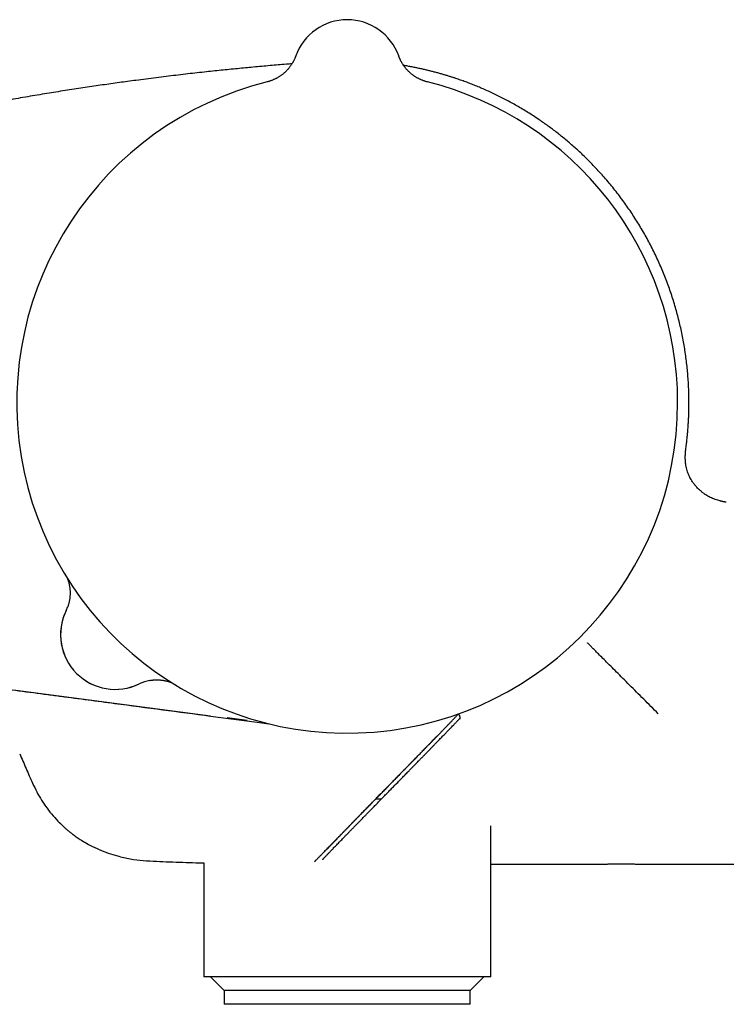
# Model space of a CAD drawing. Header units: millimetres. Extents: x 8 to 811, y 12 to 394.
# Tile 21 of 22: x 688 to 739, y 322 to 394. Entities that reach past the tile are written whole.
import ezdxf

# ---------------------------------------------------------------- set-up
doc = ezdxf.new("R2010")
doc.units = ezdxf.units.MM

msp = doc.modelspace()

# ---------------------------------------------------------------- linework, layer by layer
at = {"color": 7, "linetype": 'Continuous', "lineweight": 30}
for p, q in [((707.996, 391.199), (707.996, 391.199)), ((707.996, 391.199), (707.997, 391.199)), ((715.528, 391.199), (715.528, 391.199)), ((715.528, 391.199), (715.528, 391.199)), ((736.523, 362.369), (736.523, 362.37)), ((736.575, 362.804), (736.574, 362.803)), ((736.494, 361.758), (736.494, 361.772)), ((704.444, 342.595), (702.986, 342.787)), ((717.916, 341.024), (718.033, 341.145)), ((717.919, 341.028), (717.916, 341.024)), ((716.44, 339.512), (716.609, 339.685)), ((714.506, 337.535), (714.771, 337.806)), ((714.291, 337.315), (714.506, 337.536)), ((714.249, 336.85), (713.836, 336.85)), ((722.262, 323.85), (722.262, 334.906)), ((701.262, 332.196), (701.262, 323.85)), ((722.262, 323.85), (701.262, 323.85)), ((701.762, 323.85), (702.762, 322.85)), ((720.762, 322.85), (721.762, 323.85)), ((702.762, 322.85), (702.762, 321.85)), ((720.762, 322.85), (702.762, 322.85)), ((720.762, 321.85), (720.762, 322.85)), ((720.762, 321.85), (702.762, 321.85))]:
    msp.add_line(p, q, dxfattribs=at)
at = {"color": 7, "linetype": 'Continuous', "lineweight": 30, "flags": 128}
for points in [[(715.591, 391.037), (715.564, 391.103), (715.528, 391.199)], [(701.762, 342.923), (687.512, 344.805)], [(701.763, 342.932), (705.162, 342.484), (706.029, 342.37)]]:
    msp.add_lwpolyline(points, dxfattribs=at)
at = {"color": 7, "linetype": 'Continuous', "lineweight": 30}
for centre, radius, start, end in [((711.762, 389.85), 4, 19.69613, 160.30387), ((711.762, 365.85), 24.172, 104.03649, 0), ((711.762, 365.85), 24.172, 0, 75.96351), ((694.792, 348.88), 4, 153.86517, 296.13483), ((688.489, 351.924), 3, 334.22595, 340.03213), ((694.792, 348.88), 4, 154.22595, 295.77405), ((697.836, 342.577), 3, 99.79869, 115.64282)]:
    msp.add_arc(centre, radius, start, end, dxfattribs=at)
for points, knots in [([(707.996, 391.199), (707.996, 391.198), (707.996, 391.197), (707.994, 391.193), (707.992, 391.188), (707.99, 391.181), (707.986, 391.171), (707.981, 391.157), (707.973, 391.136), (707.961, 391.105), (707.943, 391.059), (707.917, 390.998), (707.884, 390.928), (707.849, 390.856), (707.814, 390.787), (707.776, 390.719), (707.734, 390.65), (707.69, 390.579), (707.644, 390.509), (707.594, 390.44), (707.543, 390.371), (707.489, 390.304), (707.433, 390.238), (707.375, 390.173), (707.315, 390.11), (707.253, 390.049), (707.189, 389.989), (707.123, 389.931), (707.056, 389.875), (706.987, 389.821), (706.916, 389.769), (706.844, 389.719), (706.77, 389.671), (706.695, 389.625), (706.618, 389.582), (706.54, 389.54), (706.461, 389.501), (706.381, 389.465), (706.3, 389.43), (706.218, 389.398), (706.132, 389.368), (706.041, 389.339), (705.963, 389.316), (705.915, 389.305), (705.9, 389.301)], [0, 0, 0, 0, 0.003398, 0.006622, 0.009597, 0.012551, 0.016026, 0.020763, 0.02786, 0.039088, 0.05508, 0.077472, 0.10615, 0.133311, 0.158067, 0.184633, 0.21206, 0.240085, 0.26852, 0.297245, 0.326179, 0.35527, 0.384481, 0.413785, 0.443164, 0.472603, 0.502091, 0.531621, 0.561185, 0.590778, 0.620396, 0.650036, 0.679695, 0.709371, 0.739062, 0.768765, 0.79848, 0.828206, 0.85794, 0.887684, 0.917435, 0.950496, 0.983536, 1, 1, 1, 1]), ([(717.625, 389.301), (717.603, 389.306), (717.552, 389.319), (717.472, 389.342), (717.387, 389.37), (717.303, 389.4), (717.221, 389.432), (717.139, 389.467), (717.059, 389.504), (716.98, 389.543), (716.903, 389.584), (716.827, 389.627), (716.752, 389.673), (716.68, 389.72), (716.609, 389.769), (716.539, 389.82), (716.472, 389.873), (716.406, 389.927), (716.343, 389.983), (716.281, 390.04), (716.221, 390.099), (716.164, 390.159), (716.108, 390.219), (716.055, 390.281), (716.004, 390.344), (715.955, 390.407), (715.908, 390.47), (715.864, 390.534), (715.822, 390.598), (715.783, 390.662), (715.746, 390.725), (715.711, 390.787), (715.679, 390.848), (715.65, 390.907), (715.624, 390.964), (715.6, 391.017), (715.58, 391.065), (715.564, 391.105), (715.552, 391.135), (715.544, 391.156), (715.539, 391.169), (715.535, 391.179), (715.533, 391.186), (715.531, 391.191), (715.53, 391.195), (715.529, 391.198), (715.528, 391.199), (715.528, 391.199)], [0, 0, 0, 0, 0.023223, 0.053422, 0.083543, 0.113582, 0.143538, 0.173407, 0.203184, 0.232867, 0.26245, 0.291928, 0.321297, 0.350548, 0.379677, 0.408675, 0.437533, 0.466241, 0.494788, 0.523162, 0.551347, 0.579328, 0.607085, 0.634596, 0.661835, 0.688771, 0.715368, 0.741583, 0.767364, 0.792647, 0.817356, 0.841394, 0.864639, 0.886936, 0.908083, 0.927795, 0.94562, 0.960636, 0.971447, 0.978454, 0.983185, 0.986635, 0.989436, 0.992057, 0.99488, 0.998196, 1, 1, 1, 1]), ([(707.716, 390.62), (707.58, 390.61), (707.247, 390.583), (706.714, 390.539), (706.114, 390.489), (705.505, 390.435), (704.903, 390.381), (704.31, 390.325), (703.726, 390.269), (703.133, 390.211), (702.532, 390.149), (701.923, 390.086), (701.286, 390.017), (700.621, 389.943), (699.926, 389.864), (699.221, 389.781), (698.506, 389.695), (697.779, 389.605), (697.04, 389.511), (696.345, 389.42), (695.694, 389.333), (695.089, 389.25), (694.475, 389.165), (693.854, 389.076), (693.225, 388.985), (692.587, 388.89), (691.94, 388.792), (691.285, 388.691), (690.62, 388.586), (689.946, 388.477), (689.262, 388.364), (688.568, 388.248), (687.864, 388.127), (687.202, 388.011), (686.581, 387.901), (686.005, 387.797), (685.421, 387.69), (684.831, 387.58), (684.232, 387.467), (683.804, 387.384), (683.575, 387.34), (683.548, 387.335)], [0, 0, 0, 0, 0.016774, 0.041049, 0.065723, 0.090798, 0.116275, 0.139985, 0.164038, 0.188436, 0.213184, 0.238286, 0.263746, 0.291936, 0.320568, 0.349649, 0.379191, 0.409205, 0.439703, 0.470698, 0.495411, 0.520448, 0.545818, 0.571529, 0.59759, 0.624012, 0.650805, 0.677981, 0.705549, 0.733524, 0.761918, 0.790743, 0.820016, 0.84975, 0.873446, 0.897445, 0.921754, 0.946383, 0.971339, 0.996632, 1, 1, 1, 1]), ([(736.575, 362.804), (736.588, 362.913), (736.614, 363.13), (736.647, 363.451), (736.675, 363.763), (736.699, 364.067), (736.718, 364.363), (736.734, 364.651), (736.749, 365.01), (736.761, 365.442), (736.764, 365.95), (736.756, 366.459), (736.738, 366.969), (736.71, 367.481), (736.671, 367.993), (736.621, 368.505), (736.561, 369.018), (736.49, 369.53), (736.408, 370.042), (736.316, 370.553), (736.213, 371.061), (736.1, 371.565), (735.977, 372.065), (735.844, 372.564), (735.699, 373.065), (735.543, 373.567), (735.374, 374.07), (735.194, 374.571), (735.003, 375.069), (734.8, 375.564), (734.587, 376.055), (734.363, 376.542), (734.128, 377.023), (733.884, 377.499), (733.629, 377.969), (733.365, 378.434), (733.092, 378.891), (732.811, 379.338), (732.523, 379.778), (732.226, 380.211), (731.917, 380.641), (731.598, 381.067), (731.267, 381.489), (730.928, 381.904), (730.579, 382.312), (730.222, 382.711), (729.857, 383.104), (729.504, 383.466), (729.165, 383.8), (728.843, 384.108), (728.514, 384.409), (728.181, 384.704), (727.844, 384.992), (727.511, 385.267), (727.184, 385.527), (726.863, 385.774), (726.542, 386.013), (726.221, 386.244), (725.871, 386.488), (725.493, 386.742), (725.085, 387.004), (724.679, 387.254), (724.274, 387.493), (723.872, 387.721), (723.473, 387.938), (723.076, 388.144), (722.683, 388.339), (722.294, 388.524), (721.908, 388.7), (721.526, 388.866), (721.151, 389.021), (720.782, 389.168), (720.42, 389.305), (720.062, 389.433), (719.757, 389.538), (719.5, 389.623), (719.286, 389.692), (719.062, 389.761), (718.827, 389.831), (718.583, 389.902), (718.329, 389.972), (718.072, 390.041), (717.813, 390.107), (717.552, 390.17), (717.284, 390.232), (717.006, 390.293), (716.72, 390.353), (716.423, 390.411), (716.144, 390.462), (715.962, 390.493), (715.884, 390.506)], [0, 0, 0, 0, 0.008674, 0.017128, 0.025349, 0.033338, 0.041094, 0.048617, 0.056026, 0.069285, 0.082584, 0.095921, 0.109297, 0.122712, 0.136165, 0.149658, 0.163159, 0.176699, 0.190277, 0.203892, 0.217546, 0.230992, 0.244474, 0.257992, 0.271545, 0.285411, 0.299314, 0.313254, 0.32723, 0.341243, 0.355278, 0.369314, 0.383319, 0.397326, 0.411334, 0.425343, 0.439353, 0.453114, 0.466875, 0.480636, 0.494398, 0.50844, 0.522482, 0.536524, 0.550565, 0.564605, 0.578644, 0.592681, 0.604353, 0.616024, 0.627693, 0.63936, 0.651, 0.662513, 0.673243, 0.683851, 0.694337, 0.704702, 0.714945, 0.727834, 0.740526, 0.753021, 0.765319, 0.777421, 0.789326, 0.801034, 0.812522, 0.823814, 0.834911, 0.845813, 0.85652, 0.866847, 0.876987, 0.88694, 0.896706, 0.902339, 0.908228, 0.914375, 0.920779, 0.927439, 0.934356, 0.941529, 0.948329, 0.955344, 0.962573, 0.970017, 0.977674, 0.985546, 0.993761, 1, 1, 1, 1]), ([(676.217, 365.85), (676.217, 364.649), (676.218, 362.245), (676.22, 358.64), (676.223, 355.936), (676.223, 354.283), (676.224, 353.758), (676.224, 353.457), (676.224, 353.232), (676.23, 353.007), (676.242, 352.781), (676.261, 352.556), (676.287, 352.33), (676.318, 352.104), (676.357, 351.878), (676.402, 351.653), (676.452, 351.432), (676.508, 351.216), (676.569, 351.004), (676.636, 350.794), (676.709, 350.585), (676.788, 350.377), (676.866, 350.189), (676.94, 350.021), (677.01, 349.87), (677.083, 349.722), (677.162, 349.571), (677.245, 349.418), (677.333, 349.264), (677.426, 349.112), (677.519, 348.965), (677.613, 348.824), (677.707, 348.687), (677.805, 348.553), (677.905, 348.421), (678.008, 348.291), (678.114, 348.163), (678.222, 348.037), (678.333, 347.914), (678.446, 347.793), (678.562, 347.674), (678.68, 347.558), (678.803, 347.441), (678.932, 347.325), (679.067, 347.209), (679.204, 347.096), (679.34, 346.988), (679.476, 346.885), (679.611, 346.788), (679.747, 346.693), (679.886, 346.602), (680.026, 346.513), (680.168, 346.427), (680.312, 346.344), (680.458, 346.264), (680.605, 346.187), (680.754, 346.113), (680.904, 346.042), (681.06, 345.973), (681.22, 345.905), (681.386, 345.84), (681.553, 345.779), (681.745, 345.713), (681.963, 345.644), (682.207, 345.576), (682.454, 345.515), (682.702, 345.462), (682.953, 345.418), (683.205, 345.381), (683.627, 345.326), (684.469, 345.214), (685.898, 345.026), (687.78, 344.777), (689.483, 344.552), (691.822, 344.242), (695.789, 343.719), (699.429, 343.239), (701.762, 342.931)], [0, 0, 0, 0, 0.084255, 0.168511, 0.252766, 0.273831, 0.284363, 0.289629, 0.294896, 0.300164, 0.305433, 0.31072, 0.316006, 0.321358, 0.32671, 0.332079, 0.337448, 0.342597, 0.347747, 0.352897, 0.358081, 0.363267, 0.368452, 0.372324, 0.376196, 0.380075, 0.383954, 0.388106, 0.392258, 0.396419, 0.400579, 0.404451, 0.408323, 0.412201, 0.41608, 0.419952, 0.423824, 0.427702, 0.431581, 0.435452, 0.439324, 0.443203, 0.447082, 0.451231, 0.455381, 0.459539, 0.463697, 0.467576, 0.471455, 0.475341, 0.479227, 0.483107, 0.486986, 0.490872, 0.494758, 0.498637, 0.502517, 0.506403, 0.510289, 0.514448, 0.518606, 0.522774, 0.526941, 0.532856, 0.538772, 0.544711, 0.550649, 0.556602, 0.562556, 0.568511, 0.586389, 0.622145, 0.669534, 0.719485, 0.742585, 0.834984, 1, 1, 1, 1]), ([(736.494, 361.758), (736.494, 361.766), (736.494, 361.781), (736.494, 361.806), (736.493, 361.833), (736.493, 361.861), (736.494, 361.887), (736.494, 361.91), (736.494, 361.928), (736.495, 361.946), (736.495, 361.966), (736.496, 361.986), (736.496, 362.008), (736.497, 362.03), (736.499, 362.055), (736.5, 362.08), (736.501, 362.103), (736.502, 362.125), (736.504, 362.145), (736.505, 362.164), (736.506, 362.183), (736.508, 362.202), (736.509, 362.22), (736.511, 362.237), (736.512, 362.25), (736.513, 362.26), (736.513, 362.266), (736.513, 362.27), (736.514, 362.274), (736.514, 362.277), (736.514, 362.279), (736.515, 362.283), (736.515, 362.286), (736.515, 362.291), (736.516, 362.297), (736.517, 362.306), (736.518, 362.315), (736.519, 362.324), (736.519, 362.333), (736.52, 362.343), (736.521, 362.353), (736.522, 362.362), (736.523, 362.367), (736.523, 362.37)], [0, 0, 0, 0, 0.045769, 0.086047, 0.121039, 0.151057, 0.176591, 0.18955, 0.2015, 0.212712, 0.223517, 0.234603, 0.247211, 0.264926, 0.286348, 0.311843, 0.341625, 0.368628, 0.398502, 0.428786, 0.455587, 0.478878, 0.50411, 0.52345, 0.537074, 0.543502, 0.545907, 0.547947, 0.549863, 0.551938, 0.5544, 0.557391, 0.567226, 0.578339, 0.590342, 0.622183, 0.654843, 0.691511, 0.741347, 0.797103, 0.858791, 0.92642, 1, 1, 1, 1]), ([(736.524, 362.37), (736.525, 362.387), (736.532, 362.46), (736.55, 362.605), (736.566, 362.732), (736.575, 362.804)], [0, 0, 0, 0, 0.119074, 0.507543, 1, 1, 1, 1]), ([(739.035, 358.657), (738.977, 358.673), (738.854, 358.706), (738.673, 358.767), (738.492, 358.839), (738.32, 358.919), (738.151, 359.009), (737.986, 359.11), (737.825, 359.22), (737.672, 359.339), (737.527, 359.465), (737.391, 359.598), (737.262, 359.739), (737.139, 359.89), (737.025, 360.049), (736.923, 360.211), (736.833, 360.375), (736.755, 360.54), (736.685, 360.711), (736.626, 360.889), (736.577, 361.071), (736.541, 361.248), (736.517, 361.419), (736.502, 361.583), (736.495, 361.696), (736.495, 361.753), (736.495, 361.756)], [0, 0, 0, 0, 0.0418502, 0.0888648, 0.1328746, 0.1769168, 0.220926, 0.2661867, 0.311484, 0.3567436, 0.4007673, 0.4448256, 0.4888478, 0.534243, 0.5796783, 0.6250703, 0.6674429, 0.709852, 0.7522237, 0.7960142, 0.8398462, 0.8836359, 0.9217731, 0.9599124, 0.9983908, 1, 1, 1, 1]), ([(739.494, 358.565), (739.491, 358.565), (739.487, 358.566), (739.477, 358.567), (739.466, 358.569), (739.453, 358.571), (739.438, 358.573), (739.423, 358.576), (739.407, 358.578), (739.393, 358.581), (739.377, 358.583), (739.359, 358.587), (739.337, 358.59), (739.313, 358.595), (739.29, 358.599), (739.269, 358.603), (739.25, 358.607), (739.232, 358.611), (739.216, 358.614), (739.201, 358.617), (739.186, 358.62), (739.167, 358.625), (739.144, 358.63), (739.118, 358.636), (739.091, 358.642), (739.063, 358.649), (739.045, 358.654), (739.035, 358.656)], [0, 0, 0, 0, 0.067375, 0.128409, 0.183279, 0.232228, 0.275594, 0.313862, 0.339647, 0.363369, 0.385555, 0.406847, 0.435076, 0.463647, 0.490399, 0.51521, 0.538081, 0.560095, 0.57831, 0.598877, 0.62234, 0.64907, 0.699223, 0.759047, 0.828951, 0.909204, 1, 1, 1, 1]), ([(691.284, 353.011), (691.287, 353.005), (691.295, 352.984), (691.309, 352.945), (691.328, 352.892), (691.348, 352.832), (691.368, 352.766), (691.388, 352.695), (691.407, 352.62), (691.425, 352.54), (691.441, 352.459), (691.455, 352.375), (691.466, 352.291), (691.476, 352.205), (691.483, 352.119), (691.487, 352.032), (691.489, 351.945), (691.488, 351.857), (691.485, 351.77), (691.479, 351.682), (691.471, 351.595), (691.46, 351.507), (691.446, 351.42), (691.43, 351.334), (691.412, 351.248), (691.391, 351.162), (691.367, 351.077), (691.341, 350.993), (691.321, 350.934), (691.309, 350.903), (691.308, 350.9)], [0, 0, 0, 0, 0.008727, 0.032733, 0.059426, 0.088942, 0.121177, 0.15576, 0.192161, 0.229859, 0.268441, 0.307621, 0.347207, 0.387073, 0.427137, 0.467345, 0.50766, 0.548057, 0.588517, 0.629027, 0.669579, 0.710165, 0.750779, 0.791418, 0.832077, 0.872754, 0.913448, 0.954155, 0.994875, 1, 1, 1, 1]), ([(734.512, 343.1), (734.335, 343.278), (733.98, 343.633), (733.448, 344.165), (732.924, 344.689), (732.413, 345.2), (731.923, 345.69), (731.461, 346.152), (731.031, 346.582), (730.639, 346.973), (730.292, 347.321), (729.994, 347.618), (729.753, 347.86), (729.569, 348.044), (729.445, 348.168), (729.373, 348.24), (729.344, 348.269), (729.341, 348.272), (729.339, 348.274)], [0, 0, 0, 0, 0.062527, 0.125038, 0.187546, 0.250024, 0.312504, 0.375007, 0.437508, 0.500002, 0.5625, 0.624983, 0.687473, 0.749958, 0.812431, 0.874954, 0.93746, 1, 1, 1, 1]), ([(697.325, 345.533), (697.336, 345.535), (697.376, 345.542), (697.445, 345.552), (697.531, 345.562), (697.617, 345.569), (697.703, 345.574), (697.788, 345.577), (697.873, 345.577), (697.957, 345.575), (698.041, 345.57), (698.124, 345.563), (698.206, 345.554), (698.286, 345.543), (698.366, 345.53), (698.443, 345.515), (698.518, 345.498), (698.59, 345.481), (698.659, 345.462), (698.723, 345.442), (698.783, 345.423), (698.837, 345.405), (698.882, 345.388), (698.908, 345.378), (698.919, 345.374)], [0, 0, 0, 0, 0.020821, 0.074276, 0.127513, 0.180517, 0.233272, 0.285757, 0.337947, 0.389812, 0.441314, 0.492406, 0.543024, 0.593084, 0.642466, 0.691006, 0.738468, 0.784528, 0.82876, 0.870666, 0.909769, 0.945743, 0.978501, 1, 1, 1, 1]), ([(718.045, 341.157), (718.07, 341.182), (718.122, 341.236), (718.2, 341.316), (718.278, 341.397), (718.355, 341.476), (718.43, 341.553), (718.503, 341.628), (718.575, 341.702), (718.645, 341.774), (718.714, 341.845), (718.782, 341.916), (718.85, 341.987), (718.918, 342.057), (718.986, 342.127), (719.053, 342.197), (719.121, 342.267), (719.189, 342.337), (719.257, 342.408), (719.327, 342.48), (719.396, 342.552), (719.466, 342.624), (719.534, 342.696), (719.602, 342.767), (719.67, 342.837), (719.733, 342.903), (719.789, 342.962), (719.839, 343.014), (719.874, 343.05), (719.892, 343.069), (719.893, 343.071)], [0, 0, 0, 0, 0.030113, 0.062995, 0.09578, 0.128487, 0.161134, 0.193741, 0.226286, 0.258675, 0.2914, 0.324709, 0.358648, 0.393272, 0.42864, 0.464821, 0.501892, 0.539941, 0.579095, 0.620494, 0.662558, 0.705363, 0.748972, 0.793454, 0.83889, 0.885373, 0.922444, 0.957974, 0.995656, 1, 1, 1, 1]), ([(720.002, 342.767), (719.999, 342.764), (719.992, 342.757), (719.98, 342.743), (719.965, 342.727), (719.947, 342.708), (719.928, 342.687), (719.906, 342.664), (719.882, 342.639), (719.856, 342.611), (719.829, 342.583), (719.811, 342.564), (719.803, 342.555)], [0, 0, 0, 0, 0.080289, 0.177827, 0.277845, 0.379677, 0.482966, 0.58752, 0.693999, 0.803144, 0.91515, 1, 1, 1, 1]), ([(719.881, 343.083), (719.885, 343.079), (719.896, 343.068), (719.912, 343.05), (719.93, 343.028), (719.945, 343.004), (719.96, 342.978), (719.972, 342.949), (719.982, 342.918), (719.991, 342.885), (719.997, 342.85), (720.001, 342.812), (720.002, 342.774), (720.001, 342.739), (720, 342.719), (719.999, 342.711)], [0, 0, 0, 0, 0.036659, 0.098488, 0.164307, 0.234456, 0.308912, 0.38722, 0.468896, 0.553563, 0.641672, 0.734097, 0.831565, 0.933376, 1, 1, 1, 1]), ([(719.893, 343.071), (719.9, 343.064), (719.913, 343.05), (719.93, 343.028), (719.945, 343.004), (719.96, 342.978), (719.972, 342.949), (719.982, 342.918), (719.991, 342.885), (719.997, 342.85), (720.001, 342.813), (720.002, 342.785), (720.002, 342.77), (720.002, 342.767)], [0, 0, 0, 0, 0.074546, 0.155518, 0.241818, 0.333416, 0.429753, 0.530232, 0.634392, 0.742785, 0.856488, 0.976396, 1, 1, 1, 1]), ([(714.914, 337.531), (714.914, 337.532), (714.99, 337.609), (715.142, 337.764), (715.371, 337.998), (715.599, 338.231), (715.83, 338.467), (716.051, 338.693), (716.3, 338.948), (716.438, 339.089), (716.799, 339.458), (716.667, 339.323), (716.954, 339.617), (717.057, 339.722), (717.244, 339.913), (717.404, 340.077), (717.569, 340.246), (717.73, 340.412), (717.89, 340.576), (718.045, 340.735), (718.195, 340.889), (718.332, 341.03), (718.458, 341.16), (718.573, 341.278), (718.684, 341.393), (718.791, 341.503), (718.894, 341.609), (719.01, 341.73), (719.139, 341.864), (719.278, 342.008), (719.409, 342.144), (719.522, 342.262), (719.618, 342.362), (719.697, 342.444), (719.76, 342.51), (719.794, 342.545), (719.805, 342.558)], [0, 0, 0, 0, 0.000345, 0.036173, 0.072004, 0.107837, 0.143669, 0.179523, 0.215384, 0.251238, 0.287082, 0.287158, 0.315919, 0.3447, 0.373484, 0.402257, 0.431011, 0.4612, 0.491419, 0.521646, 0.551861, 0.582047, 0.608233, 0.634436, 0.660654, 0.686879, 0.713098, 0.739293, 0.779428, 0.819579, 0.859734, 0.899873, 0.928261, 0.956653, 0.985036, 1, 1, 1, 1]), ([(718.315, 341.457), (718.314, 341.455), (718.288, 341.428), (718.236, 341.374), (718.158, 341.293), (718.076, 341.207), (717.989, 341.117), (717.9, 341.024), (717.806, 340.928), (717.707, 340.826), (717.604, 340.718), (717.493, 340.605), (717.376, 340.483), (717.287, 340.392), (717.237, 340.341), (717.23, 340.334)], [0, 0, 0, 0, 0.007475, 0.098623, 0.189773, 0.280892, 0.371966, 0.458717, 0.545553, 0.632405, 0.719216, 0.805948, 0.8957, 0.985538, 1, 1, 1, 1]), ([(716.611, 339.687), (716.622, 339.698), (716.672, 339.75), (716.76, 339.84), (716.874, 339.956), (716.983, 340.068), (717.088, 340.176), (717.19, 340.28), (717.288, 340.381), (717.385, 340.48), (717.481, 340.578), (717.574, 340.674), (717.666, 340.768), (717.757, 340.861), (717.841, 340.947), (717.894, 341.002), (717.919, 341.027)], [0, 0, 0, 0, 0.022589, 0.106924, 0.188911, 0.268799, 0.3468, 0.422013, 0.496606, 0.570931, 0.644978, 0.71874, 0.792209, 0.865381, 0.938249, 1, 1, 1, 1]), ([(716.611, 339.687), (716.622, 339.698), (716.672, 339.75), (716.76, 339.84), (716.874, 339.956), (716.983, 340.068), (717.088, 340.176), (717.19, 340.28), (717.288, 340.381), (717.385, 340.48), (717.481, 340.578), (717.574, 340.674), (717.666, 340.768), (717.757, 340.861), (717.841, 340.947), (717.894, 341.002), (717.919, 341.027)], [0, 0, 0, 0, 0.02257, 0.106907, 0.188896, 0.268785, 0.346788, 0.422002, 0.496597, 0.570923, 0.644972, 0.718735, 0.792206, 0.865379, 0.938249, 1, 1, 1, 1]), ([(687.802, 340.172), (687.958, 339.812), (688.271, 339.091), (688.673, 338.153), (689.05, 337.377), (689.4, 336.765), (689.798, 336.184), (690.235, 335.631), (690.56, 335.292), (690.722, 335.123)], [0, 0, 0, 0, 0.200556, 0.401245, 0.521041, 0.640763, 0.760621, 0.880519, 1, 1, 1, 1]), ([(716.899, 339.994), (716.883, 339.977), (716.819, 339.912), (716.704, 339.793), (716.553, 339.639), (716.398, 339.48), (716.24, 339.318), (716.079, 339.153), (715.915, 338.986), (715.749, 338.816), (715.563, 338.626), (715.357, 338.415), (715.129, 338.182), (714.894, 337.942), (714.652, 337.694), (714.404, 337.441), (714.241, 337.274), (714.159, 337.191)], [0, 0, 0, 0, 0.020384, 0.080461, 0.140571, 0.200685, 0.260767, 0.320765, 0.38078, 0.440802, 0.500809, 0.580731, 0.660663, 0.740594, 0.827067, 0.913538, 1, 1, 1, 1]), ([(715.836, 338.894), (715.852, 338.911), (715.916, 338.976), (716.023, 339.086), (716.161, 339.227), (716.295, 339.364), (716.387, 339.458), (716.431, 339.503), (716.433, 339.505)], [0, 0, 0, 0, 0.0814318, 0.3148699, 0.5362549, 0.7708211, 0.9939855, 1, 1, 1, 1]), ([(714.782, 337.818), (714.797, 337.833), (714.861, 337.898), (714.997, 338.038), (715.186, 338.23), (715.385, 338.434), (715.566, 338.619), (715.714, 338.77), (715.802, 338.86), (715.836, 338.894)], [0, 0, 0, 0, 0.042325, 0.182588, 0.387008, 0.576586, 0.747492, 0.903034, 1, 1, 1, 1]), ([(715.578, 338.209), (715.543, 338.174), (715.415, 338.043), (715.193, 337.816), (715.008, 337.627), (714.916, 337.533)], [0, 0, 0, 0, 0.156648, 0.578347, 1, 1, 1, 1]), ([(714.156, 337.188), (714.075, 337.105), (713.913, 336.939), (713.675, 336.696), (713.44, 336.456), (713.21, 336.22), (712.983, 335.988), (712.762, 335.762), (712.548, 335.542), (712.35, 335.34), (712.167, 335.152), (711.997, 334.977), (711.831, 334.807), (711.67, 334.642), (711.506, 334.474), (711.339, 334.302), (711.171, 334.13), (711.01, 333.964), (710.854, 333.803), (710.704, 333.65), (710.562, 333.503), (710.426, 333.363), (710.301, 333.235), (710.187, 333.117), (710.082, 333.008), (709.984, 332.907), (709.892, 332.812), (709.806, 332.723), (709.728, 332.641), (709.656, 332.567), (709.59, 332.498), (709.529, 332.435), (709.475, 332.379), (709.428, 332.329), (709.388, 332.288), (709.368, 332.266), (709.359, 332.257)], [0, 0, 0, 0, 0.030862, 0.061739, 0.092616, 0.123478, 0.154652, 0.185826, 0.216401, 0.246976, 0.273357, 0.299753, 0.326154, 0.352551, 0.378933, 0.409406, 0.439894, 0.470382, 0.500855, 0.531814, 0.562788, 0.593762, 0.624721, 0.653316, 0.681922, 0.710528, 0.739123, 0.767954, 0.796784, 0.825147, 0.85351, 0.883579, 0.913659, 0.943741, 0.973812, 1, 1, 1, 1]), ([(710.114, 332.6), (710.115, 332.601), (710.128, 332.614), (710.157, 332.645), (710.203, 332.692), (710.254, 332.746), (710.311, 332.806), (710.375, 332.872), (710.446, 332.945), (710.523, 333.026), (710.608, 333.113), (710.697, 333.205), (710.793, 333.304), (710.893, 333.408), (711, 333.518), (711.113, 333.634), (711.232, 333.757), (711.357, 333.885), (711.486, 334.019), (711.624, 334.16), (711.77, 334.31), (711.924, 334.469), (712.085, 334.634), (712.255, 334.809), (712.436, 334.995), (712.628, 335.191), (712.826, 335.395), (713.008, 335.581), (713.171, 335.748), (713.315, 335.895), (713.483, 336.067), (713.678, 336.267), (713.89, 336.484), (714.096, 336.695), (714.296, 336.899), (714.498, 337.106), (714.703, 337.316), (714.842, 337.457), (714.911, 337.528)], [0, 0, 0, 0, 0.00244, 0.030241, 0.058196, 0.086151, 0.113826, 0.141502, 0.170383, 0.199276, 0.228168, 0.257049, 0.285404, 0.31377, 0.342135, 0.37049, 0.399077, 0.427665, 0.455804, 0.483942, 0.513818, 0.543708, 0.573597, 0.603473, 0.635756, 0.668055, 0.700354, 0.732636, 0.754396, 0.776159, 0.797919, 0.829853, 0.861788, 0.88942, 0.917067, 0.944719, 0.972366, 1, 1, 1, 1]), ([(710.341, 333.253), (710.341, 333.253), (710.341, 333.254), (710.343, 333.255), (710.346, 333.259), (710.35, 333.264), (710.358, 333.271), (710.368, 333.282), (710.38, 333.296), (710.395, 333.311), (710.412, 333.329), (710.431, 333.349), (710.452, 333.371), (710.475, 333.395), (710.5, 333.422), (710.527, 333.45), (710.556, 333.48), (710.587, 333.512), (710.62, 333.546), (710.654, 333.582), (710.691, 333.62), (710.729, 333.659), (710.769, 333.701), (710.811, 333.744), (710.855, 333.789), (710.9, 333.837), (710.948, 333.886), (710.997, 333.936), (711.048, 333.989), (711.101, 334.044), (711.155, 334.1), (711.211, 334.157), (711.268, 334.216), (711.328, 334.277), (711.388, 334.34), (711.451, 334.404), (711.515, 334.47), (711.581, 334.538), (711.648, 334.608), (711.718, 334.679), (711.789, 334.752), (711.861, 334.826), (711.936, 334.903), (712.012, 334.981), (712.089, 335.06), (712.168, 335.142), (712.249, 335.224), (712.33, 335.308), (712.414, 335.394), (712.498, 335.48), (712.584, 335.569), (712.671, 335.658), (712.759, 335.748), (712.849, 335.84), (712.939, 335.933), (713.032, 336.027), (713.125, 336.123), (713.22, 336.22), (713.316, 336.318), (713.414, 336.418), (713.512, 336.519), (713.613, 336.622), (713.714, 336.726), (713.818, 336.832), (713.922, 336.939), (714.028, 337.047), (714.135, 337.156), (714.22, 337.243), (714.269, 337.294), (714.283, 337.307)], [0, 0, 0, 0, 0.007887, 0.015458, 0.023914, 0.032073, 0.046478, 0.061485, 0.077093, 0.093081, 0.109278, 0.125552, 0.141786, 0.158111, 0.174412, 0.190675, 0.206887, 0.223045, 0.239147, 0.255192, 0.271185, 0.287127, 0.303024, 0.318881, 0.334703, 0.350481, 0.36624, 0.382013, 0.39776, 0.413448, 0.429049, 0.44454, 0.459997, 0.475447, 0.49086, 0.506239, 0.521593, 0.536926, 0.552246, 0.567605, 0.582976, 0.598339, 0.613698, 0.629061, 0.644432, 0.659818, 0.675076, 0.690377, 0.705688, 0.720969, 0.73619, 0.751319, 0.766371, 0.78148, 0.796578, 0.811671, 0.826767, 0.841869, 0.856983, 0.872117, 0.887276, 0.902467, 0.917697, 0.932971, 0.948296, 0.96368, 0.979042, 0.994361, 1, 1, 1, 1]), ([(714.934, 337.532), (714.934, 337.532), (714.931, 337.528), (714.928, 337.525), (714.925, 337.522)], [0, 0, 0, 0, 0.019987, 1, 1, 1, 1]), ([(690.697, 335.148), (690.706, 335.138), (690.726, 335.119), (690.762, 335.083), (690.803, 335.043), (690.85, 334.998), (690.903, 334.948), (690.959, 334.895), (691.019, 334.84), (691.083, 334.782), (691.152, 334.721), (691.224, 334.658), (691.298, 334.595), (691.404, 334.506), (691.541, 334.395), (691.704, 334.269), (691.858, 334.156), (692.004, 334.053), (692.145, 333.958), (692.253, 333.887), (692.329, 333.839), (692.374, 333.812), (692.414, 333.787), (692.45, 333.765), (692.482, 333.745), (692.513, 333.726), (692.547, 333.706), (692.584, 333.684), (692.623, 333.661), (692.662, 333.639), (692.699, 333.617), (692.735, 333.597), (692.758, 333.584), (692.769, 333.578)], [0, 0, 0, 0, 0.028483, 0.056184, 0.08358, 0.111164, 0.139417, 0.168787, 0.19756, 0.22793, 0.260131, 0.294262, 0.328552, 0.362279, 0.439554, 0.513711, 0.578423, 0.640589, 0.700335, 0.757682, 0.776264, 0.794581, 0.812614, 0.825966, 0.839316, 0.852809, 0.866586, 0.885616, 0.905656, 0.92694, 0.949661, 0.973972, 1, 1, 1, 1]), ([(692.407, 333.791), (692.598, 333.679), (692.99, 333.447), (693.616, 333.155), (694.273, 332.902), (695.029, 332.671), (695.885, 332.477), (696.841, 332.35), (697.804, 332.306), (698.766, 332.265), (699.728, 332.233), (700.56, 332.21), (701.072, 332.199), (701.262, 332.196)], [0, 0, 0, 0, 0.072656, 0.14976, 0.226832, 0.303913, 0.409554, 0.515099, 0.620703, 0.726275, 0.831799, 0.937306, 1, 1, 1, 1]), ([(710.112, 332.598), (710.109, 332.594), (710.098, 332.583), (710.081, 332.565), (710.062, 332.544), (710.044, 332.525), (710.028, 332.508), (710.013, 332.493), (710, 332.479), (709.989, 332.467), (709.979, 332.456), (709.972, 332.448), (709.966, 332.441), (709.962, 332.436), (709.958, 332.43), (709.953, 332.424), (709.949, 332.416), (709.945, 332.411), (709.943, 332.407), (709.943, 332.407)], [0, 0, 0, 0, 0.03084, 0.113063, 0.196126, 0.280085, 0.365029, 0.451122, 0.538687, 0.628415, 0.722061, 0.825717, 0.870407, 0.902513, 0.927726, 0.955917, 0.980346, 0.99872, 1, 1, 1, 1]), ([(722.262, 332.106), (722.393, 332.106), (722.66, 332.106), (723.059, 332.106), (723.456, 332.106), (723.841, 332.106), (724.212, 332.106), (724.571, 332.106), (724.918, 332.106), (725.252, 332.106), (725.573, 332.106), (725.879, 332.106), (726.172, 332.106), (726.452, 332.106), (726.723, 332.106), (726.983, 332.106), (727.233, 332.106), (727.47, 332.106), (727.695, 332.106), (727.908, 332.106), (728.108, 332.106), (728.29, 332.106), (728.454, 332.106), (728.601, 332.106), (728.739, 332.106), (728.867, 332.106), (728.984, 332.106), (729.091, 332.106), (729.188, 332.106), (729.275, 332.106), (729.356, 332.106), (729.429, 332.106), (729.494, 332.106), (729.546, 332.106), (729.586, 332.106), (729.615, 332.106), (729.631, 332.106), (729.64, 332.106), (729.646, 332.106), (729.657, 332.106), (729.669, 332.106), (729.682, 332.106), (729.696, 332.106), (729.711, 332.106), (729.727, 332.106), (729.744, 332.106), (729.761, 332.106), (729.778, 332.106), (729.796, 332.106), (729.815, 332.106), (729.834, 332.106), (729.855, 332.106), (729.877, 332.106), (729.9, 332.105), (729.924, 332.105), (729.948, 332.105), (729.973, 332.105), (729.999, 332.105), (730.025, 332.105), (730.051, 332.105), (730.077, 332.105), (730.103, 332.105), (730.13, 332.105), (730.158, 332.105), (730.188, 332.105), (730.22, 332.105), (730.255, 332.106), (730.292, 332.106), (730.329, 332.106), (730.371, 332.107), (730.419, 332.107), (730.472, 332.107), (730.526, 332.108), (730.581, 332.108), (730.636, 332.109), (730.694, 332.11), (730.752, 332.11), (730.813, 332.11), (730.874, 332.111), (730.937, 332.111), (730.995, 332.112), (731.047, 332.112), (731.091, 332.112), (731.136, 332.112), (731.183, 332.113), (731.236, 332.113), (731.295, 332.113), (731.359, 332.113), (731.428, 332.113), (731.503, 332.113), (731.583, 332.113), (731.669, 332.112), (731.761, 332.112), (731.858, 332.112), (731.96, 332.112), (732.068, 332.112), (732.181, 332.112), (732.3, 332.111), (732.423, 332.111), (732.552, 332.111), (732.686, 332.111), (732.825, 332.11), (732.968, 332.11), (733.132, 332.11), (733.316, 332.11), (733.521, 332.109), (733.757, 332.109), (734.027, 332.109), (734.331, 332.108), (734.647, 332.108), (734.977, 332.107), (735.32, 332.107), (735.677, 332.106), (736.046, 332.106), (736.427, 332.105), (736.819, 332.105), (737.223, 332.104), (737.639, 332.103), (738.067, 332.103), (738.507, 332.102), (738.958, 332.102), (739.421, 332.101), (739.896, 332.1), (740.383, 332.1), (740.844, 332.099), (741.28, 332.098), (741.687, 332.098), (742.101, 332.097), (742.523, 332.097), (742.952, 332.096), (743.387, 332.096), (744.01, 332.095), (744.815, 332.094), (745.798, 332.093), (746.771, 332.092), (747.734, 332.091), (748.687, 332.09), (749.63, 332.089), (750.594, 332.088), (751.577, 332.087), (752.58, 332.087), (753.571, 332.086), (754.549, 332.085), (755.473, 332.085), (756.342, 332.084), (757.158, 332.084), (757.965, 332.083), (758.763, 332.083), (759.548, 332.082), (760.319, 332.082), (761.076, 332.082), (761.825, 332.082), (762.612, 332.081), (763.436, 332.081), (764.295, 332.081), (765.142, 332.081), (765.978, 332.081), (766.801, 332.08), (767.601, 332.08), (768.378, 332.08), (769.132, 332.08), (769.875, 332.08), (770.518, 332.08), (771.063, 332.08), (771.512, 332.08), (771.954, 332.081), (772.387, 332.081), (772.831, 332.081), (773.285, 332.081), (773.747, 332.081), (774.199, 332.081), (774.639, 332.081), (774.98, 332.081), (775.223, 332.081), (775.374, 332.081), (775.526, 332.081), (775.679, 332.081), (775.833, 332.081), (775.988, 332.081), (776.154, 332.082), (776.33, 332.082), (776.516, 332.082), (776.703, 332.082), (776.867, 332.082), (776.966, 332.083), (777.004, 332.083)], [0, 0, 0, 0, 0.006328, 0.012932, 0.019337, 0.025543, 0.031536, 0.037331, 0.042928, 0.048326, 0.053525, 0.058438, 0.06316, 0.067689, 0.072028, 0.076257, 0.080286, 0.084116, 0.087746, 0.091177, 0.094408, 0.097439, 0.099971, 0.102345, 0.10456, 0.106617, 0.108515, 0.110225, 0.111782, 0.113186, 0.114437, 0.115674, 0.116712, 0.117554, 0.118198, 0.118645, 0.118896, 0.118967, 0.119046, 0.119243, 0.11962, 0.120144, 0.120823, 0.121665, 0.122669, 0.123835, 0.125164, 0.126655, 0.128278, 0.130059, 0.131996, 0.134091, 0.136543, 0.139181, 0.142002, 0.145008, 0.148198, 0.151571, 0.155127, 0.158546, 0.162119, 0.165844, 0.169721, 0.173749, 0.177928, 0.1831, 0.188209, 0.19322, 0.198135, 0.202954, 0.209121, 0.215128, 0.220975, 0.226488, 0.231854, 0.237074, 0.24215, 0.247081, 0.25187, 0.256517, 0.261022, 0.263948, 0.266812, 0.269614, 0.272332, 0.27494, 0.277443, 0.279848, 0.282162, 0.284395, 0.286556, 0.288655, 0.290704, 0.292715, 0.294703, 0.296679, 0.298658, 0.300654, 0.302681, 0.304732, 0.306838, 0.30901, 0.311254, 0.313558, 0.316663, 0.319865, 0.323166, 0.327742, 0.332493, 0.337422, 0.342526, 0.347917, 0.353491, 0.359249, 0.365191, 0.371316, 0.377625, 0.384118, 0.390794, 0.397654, 0.404698, 0.411926, 0.419337, 0.426932, 0.434711, 0.440951, 0.447305, 0.453773, 0.460353, 0.467048, 0.473855, 0.480722, 0.496217, 0.511557, 0.526741, 0.54177, 0.556642, 0.571358, 0.585919, 0.601755, 0.617403, 0.632862, 0.648133, 0.663215, 0.676093, 0.68883, 0.701426, 0.713882, 0.726197, 0.738155, 0.749977, 0.761664, 0.773221, 0.78681, 0.800216, 0.813439, 0.826479, 0.839337, 0.852011, 0.863938, 0.875698, 0.887292, 0.898719, 0.905816, 0.912836, 0.919732, 0.926497, 0.933133, 0.940515, 0.947729, 0.954776, 0.961654, 0.968365, 0.970721, 0.973064, 0.975431, 0.977831, 0.980271, 0.982757, 0.985295, 0.988328, 0.991448, 0.994661, 0.997974, 1, 1, 1, 1]), ([(735.083, 332.106), (735.082, 332.106), (735.082, 332.106), (735.093, 332.106), (735.113, 332.106), (735.145, 332.106), (735.186, 332.106), (735.237, 332.106), (735.298, 332.106), (735.369, 332.106), (735.45, 332.106), (735.54, 332.106), (735.64, 332.106), (735.713, 332.106), (735.756, 332.106), (735.761, 332.106)], [0, 0, 0, 0, 0.043351, 0.118199, 0.194627, 0.272926, 0.353365, 0.436192, 0.521635, 0.609903, 0.701183, 0.795645, 0.892147, 0.987806, 1, 1, 1, 1])]:
    msp.add_open_spline(points, degree=3, knots=knots, dxfattribs=at)

doc.saveas('drawing.dxf')
